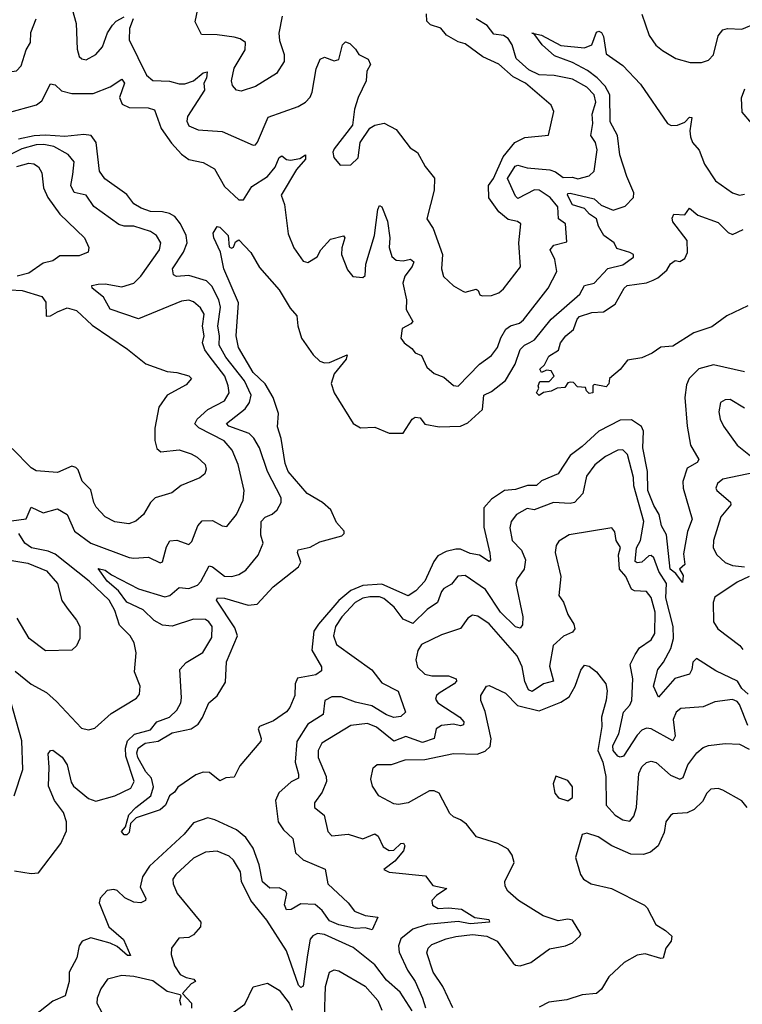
# Model space of a CAD drawing. Extents: x 1843161 to 1959474, y 907081 to 1016326.
# Tile 132 of 256: x 1870416 to 1873446, y 958070 to 962201. Entities that reach past the tile are written whole.
import ezdxf

# ---------------------------------------------------------------- set-up
doc = ezdxf.new("R2010")
doc.units = 0

msp = doc.modelspace()

# ---------------------------------------------------------------- linework, layer by layer
at = {"layer": '0CON20XD'}
for points in [[(1870635.7, 962245), (1870653, 962185), (1870657.7, 962077.7), (1870665, 962046.2), (1870676.4, 962036.4), (1870695, 962032.5), (1870735.6, 962055), (1870763.2, 962086.8), (1870785, 962145.8), (1870805, 962178.1), (1870820.8, 962195), (1870855, 962212.5)], [(1871517.1, 962215), (1871502.5, 962145), (1871506.1, 962113.9), (1871525.6, 962055), (1871525.5, 962025), (1871492.9, 961975), (1871405, 961920.9), (1871345, 961901.4), (1871325.7, 961905.7), (1871308, 961925), (1871304.6, 961944.6), (1871315, 961998), (1871361.1, 962075), (1871362.5, 962105), (1871340.2, 962120.2), (1871315, 962127.8), (1871245, 962137.9), (1871178.8, 962138.8), (1871151.7, 962191.7), (1871163.9, 962245)], [(1870155, 962211.1), (1870171.5, 962171.5), (1870225.4, 962125.4), (1870237.5, 962095), (1870246.4, 962036.4), (1870258.2, 962018.2), (1870305, 961991.2), (1870365, 961980), (1870403.1, 961986.9), (1870422.4, 962007.6), (1870443.3, 962075), (1870461.5, 962105), (1870463.3, 962146.7), (1870485.9, 962205)], [(1870892, 962205), (1870876, 962164), (1870875.9, 962115.9), (1870948.1, 961968.1), (1870975, 961945.4), (1871045, 961943.3), (1871085, 961931.7), (1871108.4, 961931.6), (1871145, 961944.6), (1871185, 961978.4), (1871201.7, 961981.7), (1871199.6, 961955), (1871188.9, 961935), (1871191, 961905), (1871120.4, 961795), (1871117.5, 961775), (1871125.7, 961755), (1871165, 961739.1), (1871265, 961731.8), (1871395, 961674.2), (1871405, 961676), (1871412.8, 961687.2), (1871458.5, 961791.5), (1871583.5, 961836.5), (1871614.3, 961855), (1871634, 961876), (1871642.8, 961897.2), (1871659.5, 961995), (1871676, 962035), (1871695, 962044.2), (1871735, 962028), (1871755, 962034), (1871770, 962095), (1871782.5, 962107.5), (1871801.3, 962101.3), (1871825, 962076.7), (1871838.1, 962055), (1871877.2, 962035), (1871887.5, 962012.5), (1871871.8, 961985), (1871869.6, 961945), (1871835.4, 961875), (1871820.4, 961825), (1871812, 961758), (1871735, 961658.8), (1871730, 961645), (1871732.9, 961622.9), (1871760.6, 961590.6), (1871805, 961591.4), (1871835, 961621.2), (1871844, 961686), (1871885, 961746.2), (1871905, 961758), (1871945, 961766), (1871995, 961740), (1872053.1, 961663.1), (1872085, 961643.3), (1872117.1, 961585), (1872155.8, 961535.8), (1872154.3, 961485.7), (1872123.8, 961365), (1872150, 961325), (1872188.9, 961215), (1872185.6, 961155.6), (1872193.2, 961123.2), (1872235, 961084), (1872275, 961061.4), (1872285, 961058.1), (1872330, 961070), (1872339.2, 961065), (1872346, 961046), (1872355, 961042), (1872395, 961044.3), (1872425, 961054.4), (1872445, 961071.4), (1872515.9, 961164.1), (1872510, 961265), (1872518, 961345), (1872504.4, 961354.4), (1872465, 961362.7), (1872425.3, 961395.3), (1872383.4, 961453.4), (1872381.7, 961505), (1872403.2, 961535), (1872444, 961626), (1872491.9, 961685), (1872535, 961706.1), (1872634.2, 961715.8), (1872655.6, 961815.6), (1872645, 961842), (1872537.8, 961935), (1872485, 961961.6), (1872425, 962014.7), (1872358.1, 962045), (1872285, 962100), (1872255, 962108.1), (1872206.6, 962136.6), (1872182.5, 962165), (1872138.9, 962178.9), (1872123.5, 962195), (1872121.8, 962225)], [(1871566.1, 961243.9), (1871605, 961188), (1871625, 961181.4), (1871663.8, 961206.2), (1871679.5, 961235), (1871719.4, 961280.6), (1871774.2, 961294.2), (1871779.4, 961285), (1871767, 961243), (1871765.6, 961215), (1871791.1, 961151.1), (1871813, 961123), (1871855, 961118.8), (1871865, 961127.5), (1871868, 961175), (1871904.2, 961295), (1871918.7, 961405), (1871925, 961420.6), (1871935, 961415.7), (1871958.3, 961355), (1871968.2, 961285), (1871965.5, 961245), (1871976.7, 961206.7), (1871995, 961191.8), (1872025, 961189.7), (1872055, 961195.9), (1872068.4, 961185), (1872062.1, 961165), (1872031.1, 961125), (1872022.5, 961095), (1872038.2, 961025), (1872036.8, 960985), (1872064.3, 960935), (1872055.9, 960924.1), (1872020, 960905), (1872014.2, 960865), (1872028, 960845), (1872060.9, 960820.9), (1872075, 960802.5), (1872101.2, 960791.2), (1872123.4, 960743.4), (1872155, 960716.9), (1872195, 960701.4), (1872235, 960666), (1872255, 960663.3), (1872344.4, 960755), (1872395, 960791.5), (1872420.4, 960825), (1872434.1, 960865.9), (1872455, 960901.8), (1872473.8, 960916.2), (1872512.2, 960927.8), (1872528.7, 960941.3), (1872632.2, 961075), (1872668.2, 961145), (1872660.2, 961195), (1872641.1, 961235), (1872655.8, 961254.2), (1872711.3, 961268.7), (1872705.4, 961345), (1872675.6, 961365), (1872673.3, 961415), (1872641.4, 961455), (1872595.3, 961485), (1872575, 961487.1), (1872505, 961450.8), (1872495, 961461.1), (1872461.8, 961535), (1872494, 961586), (1872505, 961590.9), (1872545, 961579), (1872639.8, 961570.2), (1872663.1, 961563.1), (1872695, 961538.9), (1872735, 961539.7), (1872756.4, 961533.6), (1872804.7, 961545.3), (1872825.3, 961564.7), (1872837.2, 961655), (1872830.4, 961685), (1872811.1, 961715), (1872819.4, 961765), (1872816.7, 961805), (1872831.7, 961855), (1872825.7, 961885), (1872795, 961917.5), (1872735, 961951.1), (1872657.1, 961967.1), (1872595, 961968.9), (1872551.1, 961991.1), (1872498.2, 962038.2), (1872481.3, 962095), (1872465, 962121.4), (1872445, 962134.8), (1872405, 962140.8), (1872376, 962176), (1872330.6, 962205)], [(1873024.5, 962224.5), (1873055.6, 962135), (1873083.5, 962093.5), (1873112, 962072), (1873167.9, 962037.9), (1873228.3, 962021.7), (1873275, 962021.1), (1873305, 962031.4), (1873326.2, 962053.8), (1873345, 962133.3), (1873365, 962158), (1873385, 962164.2), (1873445, 962161.4), (1873505, 962186.7)], [(1873455, 960723.9), (1873325, 960753.2), (1873264.4, 960735.6), (1873223.8, 960695), (1873211.8, 960668.2), (1873205.8, 960615), (1873214.7, 960494.7), (1873229.5, 960415), (1873263.8, 960355), (1873257.7, 960342.3), (1873215, 960319.5), (1873197.4, 960262.6), (1873198.2, 960235), (1873236.5, 960105), (1873217, 960053), (1873199.7, 959959.7), (1873205.7, 959915), (1873182.5, 959895), (1873198.7, 959868.7), (1873195, 959840), (1873167.4, 959877.4), (1873144.3, 959895), (1873128.8, 960038.8), (1873107.5, 960077.5), (1873098.3, 960125), (1873075, 960162.7), (1873050.5, 960225), (1873048.3, 960305), (1873029.7, 960405), (1873031.9, 960475), (1873023.4, 960493.4), (1872981.5, 960521.5), (1872935, 960520.3), (1872844.6, 960475), (1872775, 960409.4), (1872725, 960371.9), (1872674.2, 960295.8), (1872605, 960265.7), (1872583, 960247), (1872545.8, 960245.8), (1872495, 960229.5), (1872448.8, 960225), (1872395, 960188.7), (1872362.4, 960152.4), (1872362.1, 960072.1), (1872387.3, 959962.7), (1872390, 959935), (1872385, 959927.5), (1872344.2, 959954.2), (1872305, 959961.3), (1872265, 959980), (1872245, 959978.9), (1872205, 959968.9), (1872169.3, 959950.7), (1872152.5, 959927.5), (1872115, 959845.3), (1872077.3, 959805), (1872045, 959783.9), (1871935, 959832), (1871855, 959826.7), (1871805, 959806.5), (1871755, 959764.5), (1871668.6, 959665), (1871649.3, 959635), (1871641.1, 959555), (1871682.5, 959485), (1871681.2, 959468.8), (1871658.2, 959451.8), (1871581.7, 959438.3), (1871572, 959415), (1871570.4, 959365), (1871549.5, 959315), (1871535, 959296.9), (1871480.6, 959259.4), (1871422.2, 959235), (1871416.7, 959225), (1871429.1, 959185), (1871426.8, 959173.2), (1871340, 959070), (1871315, 959023.3), (1871280.7, 959019.3), (1871255, 959007.5), (1871212.2, 959042.2), (1871185, 959043.1), (1871155, 959031.8), (1871079.7, 958980.3), (1871065, 958960), (1871043.8, 958945), (1871027.1, 958905), (1871005, 958885.8), (1870905, 958852), (1870881.2, 958828.8), (1870875, 958791.2), (1870865, 958781.4), (1870855, 958780.8), (1870843.8, 958795), (1870860, 958815), (1870874.4, 958865), (1870902.7, 958895), (1870965.9, 958944.1), (1870977.2, 958982.8), (1870968.8, 959018.8), (1870944.8, 959045), (1870911.5, 959105), (1870907.3, 959125), (1870912.9, 959145), (1870942.9, 959165), (1870996.8, 959173.2), (1871055, 959209.4), (1871135.2, 959224.8), (1871165, 959245.4), (1871183.3, 959273.3), (1871209.2, 959335), (1871245, 959363.4), (1871278.6, 959421.4), (1871284, 959506), (1871329.3, 959615), (1871318.7, 959648.7), (1871241.1, 959765), (1871245.5, 959774.5), (1871275, 959774.2), (1871375, 959744.7), (1871411.5, 959748.5), (1871479, 959821), (1871585.6, 959905), (1871595.6, 959925), (1871581.2, 959965), (1871583.3, 959976.7), (1871635, 959987.1), (1871675, 960010.6), (1871767.5, 960035), (1871776.7, 960045), (1871776.2, 960055), (1871745, 960091.2), (1871720.4, 960145), (1871686.5, 960175), (1871622.3, 960212.3), (1871541.8, 960305), (1871528.8, 960338.8), (1871513.1, 960443.1), (1871497.4, 960492.6), (1871502.1, 960547.9), (1871479.2, 960615), (1871445, 960672.4), (1871395, 960720.7), (1871333.3, 960825), (1871324.6, 960875), (1871333.2, 961013.2), (1871272.7, 961155), (1871258.6, 961225), (1871230.5, 961285), (1871227.5, 961305), (1871245, 961333.3), (1871255, 961330), (1871290, 961295), (1871295, 961247.5), (1871305, 961242.5), (1871313, 961247), (1871321.7, 961268.3), (1871335, 961276.7), (1871385, 961224), (1871421.4, 961161.4), (1871505, 961067.8), (1871550.3, 960990.3), (1871578.9, 960958.9), (1871583.2, 960916.8), (1871598.2, 960865), (1871646.2, 960795), (1871675, 960768.2), (1871695, 960761.2), (1871715, 960762.5), (1871790, 960795), (1871785, 960776), (1871734.8, 960715.2), (1871722.2, 960675), (1871735.4, 960635), (1871815, 960506), (1871845, 960488.8), (1871905, 960491.2), (1871965.8, 960465.8), (1872025, 960465.6), (1872062.7, 960525), (1872075, 960533.5), (1872095, 960530.8), (1872115, 960504.1), (1872175, 960492.3), (1872265, 960495.2), (1872295, 960508.8), (1872357.1, 960565), (1872362.5, 960625), (1872395, 960640.8), (1872453.6, 960686.4), (1872493.9, 960755), (1872515, 960816.7), (1872532.7, 960835), (1872555, 960846.1), (1872575, 960857.5), (1872644.7, 960945), (1872765, 961048.8), (1872785, 961085.6), (1872824.8, 961095.2), (1872883.1, 961156.9), (1872945, 961171.9), (1872990.6, 961205), (1872990, 961215), (1872974.7, 961224.7), (1872920.7, 961240.7), (1872908.5, 961265), (1872865.6, 961295), (1872843.9, 961333.9), (1872835.4, 961365.4), (1872805.8, 961385), (1872785, 961409.3), (1872735, 961424.7), (1872713.4, 961465), (1872715, 961471.2), (1872725, 961472.3), (1872825, 961448.7), (1872855, 961422.8), (1872905, 961401.3), (1872955, 961419.1), (1872990, 961455), (1872991.5, 961475), (1872962.3, 961542.3), (1872933.5, 961633.5), (1872922.6, 961715), (1872892.8, 961772.8), (1872891.3, 961885), (1872871.7, 961921.7), (1872837.6, 961957.6), (1872797.4, 961987.4), (1872735, 962021.5), (1872658.7, 962048.7), (1872607.8, 962095), (1872572.6, 962143.1), (1872563.3, 962145), (1872572.6, 962143.1), (1872605, 962136.4), (1872685, 962092.9), (1872785, 962082.9), (1872815, 962095.5), (1872835, 962148), (1872845, 962153.1), (1872856.5, 962146.5), (1872865, 962130.8), (1872875, 962057.5), (1872945, 962009.2), (1873020.1, 961930.1), (1873132.9, 961765), (1873147.6, 961757.6), (1873175, 961758.2), (1873205, 961771.5), (1873225, 961792), (1873235, 961790), (1873226.9, 961735), (1873229.5, 961709.5), (1873237.5, 961685), (1873265, 961653.3), (1873288.6, 961595), (1873334.5, 961525), (1873405, 961474.6), (1873435, 961464.5), (1873455, 961468.9)], [(1870365, 961810), (1870486.6, 961843.4), (1870509, 961861), (1870545, 961931.9), (1870565, 961926.9), (1870591.7, 961901.7), (1870635, 961890.9), (1870725, 961891.6), (1870795, 961919.6), (1870845, 961951.9), (1870856.2, 961935), (1870835.3, 961875), (1870845.9, 961845.9), (1870875, 961832.7), (1870955, 961830.4), (1870982, 961822), (1871010, 961745), (1871053.2, 961683.2), (1871095, 961636.4), (1871125, 961613.7), (1871185, 961601.1), (1871232.7, 961575), (1871275, 961501.5), (1871335, 961445.4), (1871355, 961444.5), (1871389.4, 961500.6), (1871455, 961543.6), (1871488, 961582), (1871505, 961622.2), (1871515, 961629.5), (1871535, 961613.6), (1871552, 961612), (1871590.9, 961619.1), (1871615, 961633.3), (1871614.2, 961615), (1871577.5, 961572.5), (1871513.3, 961465), (1871526.4, 961425), (1871541.9, 961301.9), (1871566.1, 961243.9)], [(1873455, 961909.2), (1873441.3, 961871.3), (1873445, 961813.3), (1873485.7, 961765)], [(1870395, 958630), (1870465, 958618.2), (1870495, 958621.8), (1870588.8, 958745), (1870611.9, 958798.1), (1870612.1, 958835), (1870599.6, 958875), (1870562.4, 958925), (1870537, 958985), (1870540.5, 959065), (1870535, 959120), (1870545, 959134), (1870555, 959136), (1870595, 959106.7), (1870615, 959074), (1870631.5, 959001.5), (1870641.5, 958985), (1870705, 958933.8), (1870735, 958922.7), (1870815, 958944.6), (1870882.8, 958977.2), (1870895.8, 959005), (1870861.1, 959111.1), (1870860.3, 959145), (1870868.2, 959175), (1870897.3, 959202.7), (1870965, 959221.9), (1870991.5, 959255), (1871044.5, 959275), (1871075.7, 959304.3), (1871092.1, 959335), (1871095.3, 959355), (1871087.8, 959475), (1871115, 959504.4), (1871184.4, 959545.6), (1871221.4, 959608.6), (1871222.7, 959655), (1871209.5, 959675), (1871195, 959683.9), (1871145, 959686.1), (1871055, 959655.8), (1871015, 959660), (1870979.5, 959679.5), (1870933.3, 959725), (1870865, 959757.1), (1870830.2, 959805), (1870782.8, 959845), (1870745, 959898), (1870775, 959891.9), (1870801.9, 959871.9), (1870915, 959812.4), (1871025, 959779.5), (1871045.2, 959784.8), (1871085, 959818.8), (1871125, 959814.2), (1871161.4, 959828.6), (1871176, 959844), (1871210.7, 959909.3), (1871225, 959905.4), (1871275, 959866.1), (1871305.7, 959864.3), (1871335, 959873.1), (1871365, 959891.8), (1871415.6, 959954.4), (1871436.7, 960005), (1871427.5, 960037.5), (1871429, 960095), (1871445, 960113.8), (1871475, 960126.8), (1871495.6, 960145), (1871513.3, 960175), (1871512.7, 960195), (1871455.6, 960305), (1871421.2, 960405), (1871398.7, 960445), (1871377.9, 960465), (1871293.5, 960495), (1871283.7, 960506.3), (1871362.1, 960567.9), (1871380.5, 960595), (1871386.7, 960625), (1871358.7, 960685), (1871280.5, 960785), (1871252.8, 960835), (1871254, 960875), (1871246.9, 960915), (1871258, 960995), (1871250.7, 961025), (1871222.2, 961082.2), (1871200, 961105), (1871125, 961127.9), (1871073.9, 961123.9), (1871060.6, 961130.6), (1871056.4, 961155), (1871103.7, 961225), (1871118.4, 961265), (1871115, 961295.6), (1871090.4, 961345), (1871066.5, 961375), (1871045, 961387.8), (1871015, 961395.2), (1870965, 961395.7), (1870925, 961410), (1870895, 961428.9), (1870865, 961467.3), (1870772.7, 961532.7), (1870750.7, 961565), (1870737.3, 961685), (1870715.6, 961715), (1870685, 961719.6), (1870605, 961710.6), (1870525, 961716.6), (1870476.8, 961713.2), (1870410.6, 961699.4)], [(1870381.3, 960098.7), (1870442.9, 960107.1), (1870465, 960155.6), (1870515, 960132.3), (1870575, 960149.2), (1870614.8, 960124.8), (1870645.6, 960055), (1870715.2, 960005.2), (1870875, 959944.7), (1870895, 959940.9), (1870956.2, 959946.2), (1871005, 959921.4), (1871015, 959926.2), (1871031.5, 959988.5), (1871046, 960014), (1871075, 960017.7), (1871125, 959998.6), (1871138.1, 960011.9), (1871162.9, 960077.1), (1871181.3, 960098.7), (1871225, 960099.6), (1871265, 960076.7), (1871285, 960073.8), (1871325.5, 960125), (1871353.6, 960185), (1871357.7, 960225), (1871332.3, 960335), (1871307.9, 960395), (1871273.3, 960433.3), (1871168, 960488), (1871151.2, 960505), (1871160.4, 960525), (1871204.7, 960565), (1871275, 960601.1), (1871294.7, 960635), (1871291.1, 960665), (1871276, 960705), (1871211, 960791), (1871192.5, 960815), (1871182.5, 960845), (1871190.2, 960875), (1871183, 960915), (1871189.3, 960965), (1871175, 960991.8), (1871145, 961017.5), (1871125, 961024.6), (1871095, 961020.4), (1870915, 960945.2), (1870795, 960986.8), (1870767.2, 961037.2), (1870720, 961075), (1870718.8, 961085), (1870745, 961091.5), (1870775, 961092.1), (1870845, 961080), (1870895, 961095.9), (1870924.7, 961125), (1871001.8, 961235), (1871007.9, 961265), (1870990.5, 961295), (1870965, 961312.5), (1870895, 961334.7), (1870855, 961334.1), (1870832, 961342), (1870727.2, 961417.2), (1870694.7, 961464.7), (1870645, 961476.4), (1870631.2, 961505), (1870638.5, 961551.5), (1870644, 961605), (1870620, 961635), (1870559, 961669), (1870517.5, 961677.5), (1870485.3, 961675.3), (1870425, 961659.1), (1870274.6, 961585.4)], [(1870404.4, 961585), (1870455, 961599.2), (1870475.8, 961595.8), (1870495, 961583.1), (1870508.9, 961558.9), (1870515.9, 961495.9), (1870534.4, 961454.4), (1870584.2, 961384.2), (1870688.6, 961285), (1870705.8, 961245), (1870703.9, 961226.1), (1870665, 961210), (1870585, 961210), (1870555, 961188.9), (1870515, 961179.3), (1870455, 961137.4), (1870406, 961125)], [(1873469.4, 961000.6), (1873382.3, 960957.7), (1873318.3, 960911.7), (1873242.8, 960887.2), (1873155, 960831.2), (1873105, 960826.7), (1873068.3, 960801.7), (1873025, 960782.5), (1872965, 960772.5), (1872935, 960732.5), (1872890, 960695), (1872887, 960673), (1872875, 960660), (1872825, 960670), (1872820, 960665), (1872820, 960635), (1872805, 960632.5), (1872793, 960643), (1872788.3, 960658.3), (1872755, 960660), (1872738.3, 960678.3), (1872725, 960680), (1872715, 960677.5), (1872702.5, 960657.5), (1872670, 960655), (1872645, 960642.5), (1872613, 960637), (1872595, 960623.8), (1872583.8, 960635), (1872593.3, 960655), (1872590, 960665), (1872597.5, 960682.5), (1872637, 960683), (1872657.5, 960705), (1872645, 960727.5), (1872625, 960730), (1872605, 960720), (1872597.5, 960735), (1872617, 960753), (1872635, 960788.8), (1872676.1, 960813.9), (1872684.2, 960845), (1872706.2, 960875), (1872738.5, 960901.5), (1872754.1, 960945), (1872763.1, 960955), (1872815, 960972.9), (1872865, 960975.7), (1872913.2, 961006.8), (1872951.4, 961075), (1872964.2, 961085), (1873045, 961097.3), (1873072.7, 961107.3), (1873092.7, 961117.3), (1873129.7, 961150.3), (1873145, 961176.7), (1873165, 961190), (1873185, 961186.7), (1873205, 961198.8), (1873216.2, 961223.8), (1873214.6, 961274.6), (1873155, 961353.3), (1873151.7, 961368.3), (1873160, 961385), (1873205, 961382.5), (1873225, 961410), (1873260.5, 961380.5), (1873345, 961350), (1873387.9, 961307.9), (1873405, 961299.4), (1873449.9, 961320.1)], [(1870375, 961067.6), (1870425.9, 961064.1), (1870508.9, 961038.9), (1870525.4, 961015.4), (1870527.6, 960957.6), (1870545, 960957.7), (1870575, 960975.4), (1870615, 960992.2), (1870655, 960981.1), (1870719.7, 960919.7), (1870868.9, 960818.9), (1870945, 960757.1), (1871035, 960724.2), (1871075, 960721.2), (1871125, 960706.7), (1871136.7, 960695), (1871115, 960668.8), (1871035, 960626), (1870999.2, 960575), (1870982.7, 960487.3), (1870983.3, 960435), (1870991.9, 960401.9), (1871007.7, 960387.7), (1871085, 960396.1), (1871135, 960380), (1871160.8, 960365), (1871194.3, 960335), (1871198.1, 960315), (1871192, 960295), (1871171.3, 960278.7), (1871093.8, 960246.2), (1871053.8, 960215), (1870985, 960194.4), (1870965.3, 960174.7), (1870935.8, 960124.2), (1870903.3, 960096.7), (1870873.8, 960086.2), (1870815.6, 960094.4), (1870774.3, 960114.3), (1870737.5, 960155), (1870727.1, 960175), (1870715, 960228), (1870677.8, 960265), (1870661.7, 960311.7), (1870652.2, 960322.2), (1870635, 960327.8), (1870575, 960300.8), (1870485, 960308.2), (1870465, 960320), (1870385, 960401.8)], [(1873455, 960571.5), (1873395, 960606.9), (1873374.6, 960605.4), (1873355.6, 960594.4), (1873347.8, 960555), (1873353.8, 960525), (1873368.2, 960495), (1873425.6, 960415), (1873508.2, 960348.2)], [(1873470.9, 959370.9), (1873444.6, 959395), (1873425.9, 959425.9), (1873335, 959468.4), (1873255, 959520.7), (1873239.1, 959505), (1873235, 959474.2), (1873225.3, 959455), (1873163.9, 959436.1), (1873095, 959358.8), (1873073.8, 959405), (1873080.2, 959425), (1873092.1, 959475), (1873115.7, 959505), (1873147.1, 959562.9), (1873157.5, 959605), (1873157.2, 959655), (1873126.3, 959775), (1873128.2, 959835), (1873096.5, 959885), (1873075, 959943.6), (1873065, 959952.3), (1873055, 959951.3), (1873025, 959924.8), (1873005, 959922.2), (1872997, 959927), (1873003.3, 959985), (1873019.4, 960015), (1873033.2, 960095), (1872991.9, 960245), (1872990.7, 960280.7), (1872965, 960377.1), (1872945, 960395.5), (1872925, 960394.5), (1872872.5, 960367.5), (1872827.5, 960332.5), (1872792.5, 960285), (1872777.6, 960212.4), (1872742.2, 960175), (1872725, 960170.3), (1872655, 960174.6), (1872573.8, 960143.8), (1872545, 960149.3), (1872498.9, 960125), (1872477.1, 960095), (1872471.1, 960068.9), (1872480.9, 960015), (1872520.8, 959975), (1872537.2, 959935), (1872531.5, 959895), (1872502.3, 959855), (1872496.9, 959835), (1872526.8, 959695), (1872525, 959662.5), (1872515, 959648), (1872495, 959653.3), (1872433, 959715), (1872370, 959810), (1872285, 959869.3), (1872253.9, 959866.1), (1872227.3, 959832.7), (1872195, 959813.8), (1872185, 959801.4), (1872168.8, 959755), (1872124.5, 959725.5), (1872065, 959667.5), (1872025, 959685.7), (1871986, 959736), (1871942.9, 959772.9), (1871925, 959779.2), (1871885, 959778.9), (1871855, 959773.4), (1871822.4, 959755), (1871766.7, 959695), (1871741.2, 959655), (1871732.2, 959615), (1871745, 959580), (1871893.4, 959473.4), (1871935, 959419.1), (1872003.8, 959383.8), (1872034.2, 959295), (1872015, 959277.1), (1871985, 959273.3), (1871955, 959283.8), (1871892.4, 959322.4), (1871825, 959336.7), (1871765, 959360.4), (1871725, 959360), (1871695.8, 959344.2), (1871688.9, 959285), (1871625, 959245.4), (1871578.3, 959171.7), (1871571.4, 959085), (1871585.8, 959035), (1871585, 959018), (1871555, 959003.8), (1871503, 958957), (1871489.2, 958925), (1871500.7, 958835), (1871521.8, 958801.8), (1871561.1, 958765), (1871572.4, 958705), (1871605, 958676.3), (1871697.1, 958637.1), (1871708.5, 958575), (1871793.1, 958495), (1871820.3, 958460.3), (1871865, 958441.9), (1871917.5, 958435), (1871895, 958382), (1871865, 958391.1), (1871825, 958388.3), (1871755, 958403.3), (1871715, 958419.7), (1871685, 958463.5), (1871655, 958488.4), (1871595, 958490.9), (1871555, 958466.8), (1871535, 958466.5), (1871526.4, 958486.4), (1871536, 958535), (1871530.9, 958545), (1871505, 958557.9), (1871465, 958557.6), (1871433.9, 958583.9), (1871420.6, 958655), (1871395, 958725.3), (1871365, 958768.9), (1871325, 958801.1), (1871235, 958844.1), (1871205, 958851.8), (1871145, 958831.1), (1871106.2, 958783.8), (1870960.2, 958649.8), (1870930.7, 958605), (1870921.7, 958561.7), (1870945.4, 958515), (1870944.4, 958505), (1870924.7, 958495.3), (1870895, 958497.7), (1870857.1, 958517.1), (1870825, 958546.5), (1870811.3, 958551.3), (1870783.3, 958546.7), (1870753.6, 958515), (1870749.1, 958495), (1870790.4, 958395), (1870851.6, 958341.6), (1870881.5, 958275), (1870867.8, 958275), (1870825, 958311.9), (1870796.3, 958326.3), (1870715, 958348), (1870678.8, 958335), (1870665.7, 958315), (1870656.2, 958265), (1870623.4, 958205), (1870623.5, 958165), (1870607.3, 958105), (1870555, 958083), (1870475, 958020.4)], [(1873499.5, 960300.5), (1873365, 960273.6), (1873341.9, 960255), (1873335.7, 960235), (1873340, 960225), (1873396.7, 960176.7), (1873398.5, 960165), (1873356.9, 960115), (1873325.5, 960015), (1873324.6, 959985), (1873339.1, 959955), (1873375, 959923.2), (1873405, 959910.6), (1873455.3, 959905.3)], [(1870397.5, 959467.5), (1870465, 959412.7), (1870528, 959378), (1870570.2, 959340.2), (1870675, 959228), (1870705, 959220.8), (1870731.2, 959228.8), (1870800, 959290), (1870906, 959354), (1870918.8, 959371.2), (1870921.5, 959405), (1870898.2, 959465), (1870904.6, 959545), (1870896.6, 959586.6), (1870880, 959615), (1870835, 959660.8), (1870815, 959721.4), (1870791.2, 959765), (1870707.5, 959845), (1870565, 959958.3), (1870535, 959971), (1870465.1, 959985.1), (1870438.4, 960005), (1870413.2, 960045)], [(1873469, 959239), (1873435, 959327.8), (1873425, 959340), (1873405, 959348.2), (1873331.7, 959338.3), (1873282.8, 959317.2), (1873188.6, 959311.4), (1873169.6, 959295), (1873156.5, 959265), (1873165.2, 959195), (1873155, 959175.5), (1873065, 959225.2), (1873045, 959228.5), (1873025, 959219.8), (1873005, 959199.5), (1872948.9, 959111.1), (1872935, 959106.2), (1872925, 959111.1), (1872905.5, 959135), (1872903.9, 959155), (1872928.5, 959205), (1872947.7, 959295), (1872974.8, 959325.2), (1872983.8, 959345), (1872987.6, 959435), (1872976.5, 959495), (1872997.4, 959537.4), (1873015.3, 959565), (1873065, 959599.2), (1873080, 959625), (1873081.6, 959715), (1873065, 959776.9), (1873045, 959801.5), (1872995, 959804.7), (1872982.1, 959812.1), (1872957.7, 959865), (1872932.2, 959895), (1872927.8, 959955), (1872935.8, 959985.8), (1872917.9, 960015), (1872912.5, 960052.5), (1872898.8, 960068.8), (1872720.8, 960039.2), (1872676.9, 960013.1), (1872665.4, 959994.6), (1872661.2, 959965), (1872685.4, 959865), (1872677.5, 959785), (1872696.8, 959756.8), (1872714.5, 959705), (1872740.5, 959665), (1872743.8, 959645), (1872735, 959631.2), (1872696.1, 959613.9), (1872653.2, 959575), (1872638.3, 959488.3), (1872654.4, 959425.6), (1872613.1, 959415), (1872565, 959382.1), (1872549.5, 959389.5), (1872535, 959424.2), (1872523, 959485), (1872501.8, 959531.8), (1872385, 959666.2), (1872337.7, 959697.7), (1872315, 959701.9), (1872295, 959690), (1872265, 959645.8), (1872185, 959620.4), (1872100.8, 959579.2), (1872085.4, 959554.6), (1872077.7, 959515), (1872084.1, 959484.1), (1872115.6, 959455), (1872145, 959447.3), (1872215, 959447.8), (1872247.1, 959435), (1872248.4, 959425), (1872238.4, 959415), (1872175.3, 959375), (1872163.8, 959365), (1872159.6, 959349.6), (1872170, 959335), (1872262.4, 959275), (1872278.2, 959255), (1872278, 959242), (1872265, 959237.5), (1872235, 959245.6), (1872185, 959239.2), (1872162.7, 959225), (1872153.9, 959185), (1872105, 959168.8), (1872035, 959193), (1871985, 959173.5), (1871912.5, 959232.5), (1871875, 959248.3), (1871805, 959239.6), (1871682.7, 959165), (1871668.1, 959135), (1871667.6, 959105), (1871701.2, 959025), (1871702.9, 959005), (1871685, 958960), (1871652.9, 958915), (1871652.5, 958895), (1871693.1, 958863.1), (1871708.1, 958795), (1871725, 958776.9), (1871793.9, 958783.9), (1871855, 958763.8), (1871905, 958784.7), (1871920, 958775), (1871940.5, 958730.5), (1871965, 958714.4), (1871985, 958716.3), (1872015, 958744.1), (1872026.2, 958746.2), (1872031.6, 958735), (1872026, 958714), (1871989.9, 958670.1), (1871943.3, 958635), (1871965, 958624.3), (1872118.5, 958608.5), (1872148.8, 958568.8), (1872207.1, 958555), (1872163.8, 958526.2), (1872144.5, 958505), (1872147.8, 958485), (1872171.7, 958471.7), (1872214.3, 958474.3), (1872269.2, 958469.2), (1872325, 958434.6), (1872383.3, 958425), (1872386.7, 958415), (1872305, 958407.7), (1872255, 958417.8), (1872125, 958404.2), (1872065.5, 958384.5), (1872014, 958345), (1872004.1, 958315), (1872007.9, 958287.9), (1872042.4, 958212.4), (1872075, 958165.4), (1872104.7, 958095), (1872117.3, 958055)], [(1870325, 959941.2), (1870451, 959921), (1870528.2, 959888.2), (1870574.5, 959835), (1870593.6, 959763.6), (1870615, 959731.2), (1870655, 959682), (1870667.8, 959655), (1870668.6, 959605), (1870655, 959573.3), (1870634.3, 959555.7), (1870525, 959553.1), (1870455.8, 959605), (1870405, 959690)], [(1873475.7, 959865), (1873425, 959840.8), (1873331.7, 959778.3), (1873323.7, 959755), (1873325.5, 959675), (1873343.3, 959645), (1873435.8, 959575.8), (1873448.8, 959558.8)], [(1872232.9, 958055), (1872191.3, 958145), (1872150.3, 958205), (1872123.9, 958285), (1872129.6, 958305), (1872145, 958321.2), (1872204.3, 958345), (1872245, 958354), (1872315, 958362.7), (1872375, 958356.1), (1872417.9, 958335), (1872485, 958242.9), (1872495, 958234.4), (1872515, 958231.1), (1872560, 958245), (1872638.1, 958301.9), (1872705, 958314.4), (1872735, 958327.5), (1872765.8, 958355), (1872769.2, 958365), (1872735, 958423.1), (1872715, 958426.9), (1872675, 958420.3), (1872611.1, 958441.1), (1872507.8, 958505), (1872462.9, 958545), (1872451.9, 958565), (1872451.1, 958585), (1872490, 958665), (1872482, 958695), (1872465, 958720), (1872421.2, 958745), (1872332.1, 958772.1), (1872290, 958825), (1872265, 958844.2), (1872235.6, 958855.6), (1872220.7, 958870.7), (1872175, 958956.2), (1872155, 958966), (1872135, 958965.7), (1872045, 958915.5), (1872005, 958908.5), (1871985, 958911.5), (1871922, 958945), (1871895.8, 958985), (1871889.2, 959015), (1871898.3, 959061.7), (1871915, 959076.2), (1871975, 959076), (1872032.5, 959095), (1872115, 959096.9), (1872235, 959122.3), (1872335, 959118.8), (1872368.8, 959131.2), (1872388.8, 959151.2), (1872393.2, 959183.2), (1872368.6, 959298.6), (1872350, 959345), (1872350, 959365), (1872373.3, 959405), (1872385, 959408), (1872453.8, 959375), (1872503.8, 959323.8), (1872595, 959301.7), (1872685, 959337), (1872720.6, 959359.4), (1872746.2, 959405), (1872768.9, 959471.1), (1872785, 959492), (1872805, 959488.8), (1872835, 959464.2), (1872873.6, 959415), (1872880.4, 959385), (1872876.2, 959346.2), (1872856.5, 959275), (1872856.9, 959235), (1872840.3, 959135), (1872861.6, 959085), (1872874.8, 959025), (1872875.2, 958905), (1872913.3, 958863.3), (1872945, 958843.7), (1872975, 958837.5), (1872991.3, 958858.7), (1873002.5, 958895), (1873011.9, 959038.1), (1873024.6, 959065.4), (1873045, 959084.2), (1873065, 959090), (1873085, 959084.4), (1873145, 959031.1), (1873185, 959014), (1873198.9, 959021.1), (1873218.2, 959075), (1873255.3, 959124.7), (1873282.4, 959147.6), (1873305, 959155.4), (1873375, 959163.9), (1873435, 959161.6), (1873475, 959140.5)], [(1870393.3, 958945), (1870429.5, 959055), (1870425.2, 959175), (1870377.7, 959345)], [(1872715, 958923.3), (1872735, 958937.5), (1872735, 958982.5), (1872715, 959008.8), (1872665, 959026.7), (1872653.8, 958995), (1872660, 958955), (1872676.4, 958936.4), (1872715, 958923.3)], [(1873467.5, 958895), (1873445, 958924), (1873365, 958968), (1873345, 958975.8), (1873315, 958972.5), (1873297.1, 958955), (1873278.9, 958921.1), (1873245, 958886.4), (1873215, 958873.5), (1873155, 958868.6), (1873145, 958862), (1873126, 958835), (1873118.8, 958791.2), (1873093.8, 958735), (1873061.3, 958708.7), (1873031.8, 958698.2), (1872979, 958699), (1872898.8, 958735), (1872842.1, 958772.1), (1872795, 958788), (1872775, 958782.5), (1872747.1, 958685), (1872767.5, 958615), (1872780, 958595), (1872813.3, 958575), (1872897.5, 958555), (1873036.7, 958485), (1873048, 958475), (1873083.8, 958405), (1873125, 958380), (1873151.2, 958355), (1873147.5, 958335), (1873125.8, 958305), (1873115, 958263.3), (1873105, 958261.2), (1873038.9, 958281.1)], [(1872062.3, 958042.3), (1872011.2, 958121.2), (1871955, 958170.5), (1871905, 958234.7), (1871815, 958308.6), (1871695, 958362.5), (1871665, 958366.4), (1871645, 958356.9), (1871635, 958342.9), (1871622.8, 958277.2), (1871604.4, 958145.6), (1871595, 958140.9), (1871585, 958149.5), (1871535, 958294.6), (1871453.2, 958423.3), (1871385.3, 958505), (1871346.1, 958585), (1871341.5, 958625), (1871312.9, 958675), (1871295, 958691.5), (1871245, 958711.8), (1871195, 958707.9), (1871145, 958683.1), (1871070.4, 958615), (1871058, 958595), (1871059.6, 958575), (1871077.1, 958535), (1871175.8, 958415), (1871174, 958395), (1871145, 958360.8), (1871125, 958350), (1871083.5, 958346.5), (1871052.9, 958305), (1871051.7, 958278.3), (1871065, 958231.2), (1871088.6, 958195), (1871115, 958181.6), (1871146.7, 958175), (1871153.1, 958165), (1871134.7, 958155.3), (1871099.2, 958115), (1871137.3, 958075), (1871136.5, 958053.5)], [(1873038.9, 958281.1), (1873005, 958276.2), (1872950.8, 958245), (1872887.1, 958185), (1872856.4, 958133.6), (1872835, 958115.7), (1872775, 958110), (1872711.2, 958088.8), (1872635, 958078.6), (1872595, 958058)], [(1871093.4, 958065), (1871087.6, 958085), (1871094, 958105), (1871089.7, 958109.7), (1871035, 958123.7), (1870975, 958168.4), (1870895, 958186.7), (1870845, 958190), (1870785, 958175.5), (1870756.5, 958135), (1870741.1, 958095), (1870740, 958075), (1870760.4, 958035)], [(1871694.3, 958015.7), (1871698.4, 958145), (1871715.8, 958205), (1871735, 958214.5), (1871755, 958210), (1871865, 958145.4), (1871918.4, 958085), (1871934.7, 958045)], [(1871302, 958028), (1871360.3, 958069.7), (1871395, 958143.3), (1871455, 958158), (1871505, 958128.6), (1871546.6, 958075), (1871559, 958045)]]:
    msp.add_lwpolyline(points, dxfattribs=at)

doc.saveas('drawing.dxf')
